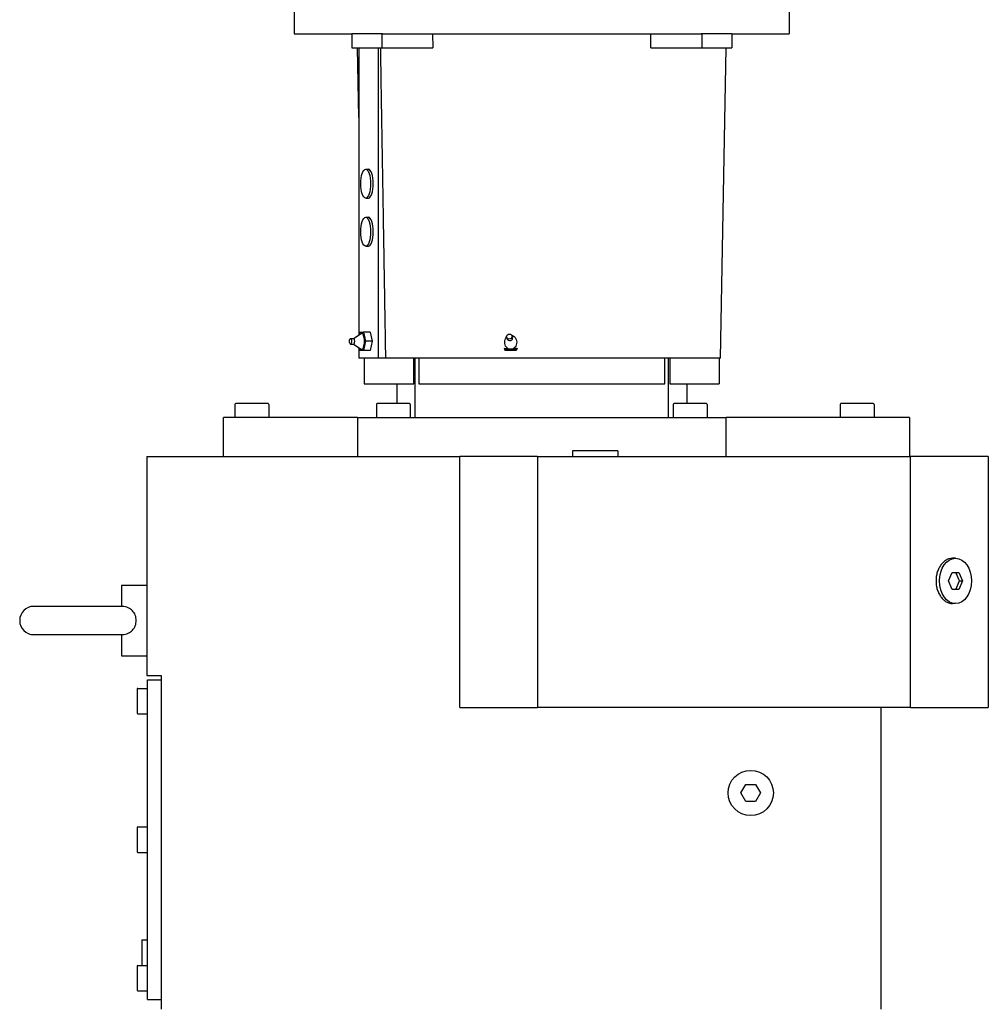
# Model space of a CAD drawing. Extents: x -89225 to 110569, y 13360 to 87647.
# Tile 45 of 256: x 6718 to 7403, y 32018 to 32715. Entities that reach past the tile are written whole.
import ezdxf

# ---------------------------------------------------------------- set-up
doc = ezdxf.new("R2010")
doc.units = 0
doc.layers.add('INSTALLATIE', color=6, linetype='Continuous')

msp = doc.modelspace()

# ---------------------------------------------------------------- linework, layer by layer
at = {"layer": 'INSTALLATIE'}
for p, q in [((6911.92, 32724.84), (6911.92, 32704.84)), ((7261.92, 32724.84), (7261.92, 32704.84)), ((6911.92, 32704.84), (6952.57, 32704.84)), ((6963.18, 32704.84), (6952.57, 32704.84)), ((6952.57, 32704.84), (6952.57, 32694.84)), ((6973.78, 32704.84), (6963.18, 32704.84)), ((6974.29, 32704.84), (6973.78, 32704.84)), ((6973.78, 32704.84), (6973.78, 32694.84)), ((6974.29, 32704.84), (7199.55, 32704.84)), ((7009.75, 32704.84), (7009.89, 32694.84)), ((7163.95, 32694.84), (7164.09, 32704.84)), ((7200.06, 32704.84), (7199.55, 32704.84)), ((7210.67, 32704.84), (7200.06, 32704.84)), ((7200.06, 32704.84), (7200.06, 32694.84)), ((7221.27, 32704.84), (7210.67, 32704.84)), ((7221.27, 32704.84), (7261.92, 32704.84)), ((7221.27, 32704.84), (7221.27, 32694.84)), ((6952.57, 32694.84), (6973.78, 32694.84)), ((6957.45, 32645.76), (6956.6, 32694.84)), ((6957.45, 32694.84), (6957.45, 32491.71)), ((6971.13, 32694.84), (6971.13, 32475.34)), ((6973.78, 32694.84), (7009.89, 32694.84)), ((7163.95, 32694.84), (7200.06, 32694.84)), ((7200.06, 32694.84), (7221.27, 32694.84)), ((7213.42, 32475.34), (7217.25, 32694.84)), ((6962.41, 32609.04), (6964.29, 32609.04)), ((6962.41, 32588.64), (6964.29, 32588.64)), ((6962.41, 32575.04), (6964.29, 32575.04)), ((6962.41, 32554.64), (6964.29, 32554.64)), ((6953.88, 32489.34), (6959.17, 32492.84)), ((6957.95, 32492.04), (6958.31, 32493.84)), ((6958.31, 32493.84), (6960.88, 32493.84)), ((6965.57, 32493.84), (6960.88, 32493.84)), ((6960.88, 32493.84), (6962.16, 32487.34)), ((6965.57, 32493.84), (6966.86, 32487.34)), ((6951.61, 32489.34), (6953.95, 32489.34)), ((6951.61, 32485.34), (6953.95, 32485.34)), ((6953.88, 32485.34), (6959.17, 32481.85)), ((6962.16, 32487.34), (6960.88, 32480.84)), ((6966.86, 32487.34), (6962.16, 32487.34)), ((6966.86, 32487.34), (6965.57, 32480.84)), ((7062.11, 32489.95), (7062.51, 32488.89)), ((7065.86, 32491.35), (7066.25, 32490.29)), ((6957.45, 32482.98), (6957.45, 32475.34)), ((6958.31, 32480.84), (6957.95, 32482.65)), ((6960.88, 32480.84), (6958.31, 32480.84)), ((6965.57, 32480.84), (6960.88, 32480.84)), ((7061.15, 32481.17), (7060.48, 32482.4)), ((7068.54, 32481.17), (7061.15, 32481.17)), ((7061.25, 32480.9), (7061.15, 32481.17)), ((7069.42, 32482.4), (7068.54, 32481.17)), ((7068.64, 32480.9), (7068.54, 32481.17)), ((6971.13, 32475.34), (6957.45, 32475.34)), ((6961.42, 32475.34), (6961.42, 32457.34)), ((6976.39, 32475.34), (6971.13, 32475.34)), ((6997.06, 32475.34), (6976.39, 32475.34)), ((6996.48, 32457.34), (6996.48, 32475.34)), ((6997.24, 32475.34), (6997.06, 32475.34)), ((6997.24, 32475.34), (6997.24, 32433.34)), ((6997.89, 32475.34), (6997.24, 32475.34)), ((7175.95, 32475.34), (6997.89, 32475.34)), ((6999.92, 32475.34), (6999.92, 32457.34)), ((7173.93, 32457.34), (7173.93, 32475.34)), ((7176.6, 32475.34), (7175.95, 32475.34)), ((7176.6, 32433.34), (7176.6, 32475.34)), ((7176.79, 32475.34), (7176.6, 32475.34)), ((7213.42, 32475.34), (7176.79, 32475.34)), ((7177.37, 32475.34), (7177.37, 32457.34)), ((7212.42, 32475.34), (7212.42, 32457.34)), ((6961.42, 32457.34), (6996.48, 32457.34)), ((6984.42, 32457.34), (6984.42, 32443.34)), ((6999.92, 32457.34), (7173.93, 32457.34)), ((7177.37, 32457.34), (7212.42, 32457.34)), ((7189.42, 32457.34), (7189.42, 32443.34)), ((6893.32, 32443.34), (6870.52, 32443.34)), ((6993.32, 32443.34), (6970.52, 32443.34)), ((7203.32, 32443.34), (7180.52, 32443.34)), ((7321.32, 32443.34), (7298.52, 32443.34)), ((6869.92, 32442.74), (6869.92, 32433.34)), ((6893.92, 32442.74), (6893.92, 32433.34)), ((6969.92, 32442.74), (6969.92, 32433.34)), ((6993.92, 32442.74), (6993.92, 32433.34)), ((7179.92, 32442.74), (7179.92, 32433.34)), ((7203.92, 32442.74), (7203.92, 32433.34)), ((7297.92, 32442.74), (7297.92, 32433.34)), ((7321.92, 32442.74), (7321.92, 32433.34)), ((6956.63, 32433.34), (6861.92, 32433.34)), ((6861.92, 32405.84), (6861.92, 32433.34)), ((6956.63, 32433.34), (7217.21, 32433.34)), ((6956.63, 32433.34), (6956.63, 32405.84)), ((7346.92, 32433.34), (7217.21, 32433.34)), ((7217.21, 32405.84), (7217.21, 32433.34)), ((7346.92, 32433.34), (7346.92, 32405.84)), ((7140.7, 32409.84), (7108.7, 32409.84)), ((7108.7, 32409.84), (7108.7, 32405.84)), ((7140.7, 32409.84), (7140.7, 32405.84)), ((6807.7, 32405.84), (7028.88, 32405.84)), ((6807.7, 32405.84), (6807.7, 32250.84)), ((7028.88, 32228.34), (7028.88, 32405.84)), ((7083.86, 32405.84), (7028.88, 32405.84)), ((7083.86, 32405.84), (7347.78, 32405.84)), ((7083.86, 32405.84), (7083.86, 32228.34)), ((7402.7, 32405.84), (7347.78, 32405.84)), ((7347.78, 32228.34), (7347.78, 32405.84)), ((7402.7, 32405.84), (7402.7, 32228.34)), ((7379.52, 32333.84), (7377.4, 32333.84)), ((7374.62, 32317.84), (7377.07, 32323.84)), ((7377.07, 32311.84), (7374.62, 32317.84)), ((7377.07, 32323.84), (7381.97, 32323.84)), ((7382.3, 32317.84), (7379.85, 32323.84)), ((7379.85, 32311.84), (7382.3, 32317.84)), ((7381.97, 32323.84), (7384.42, 32317.84)), ((7384.42, 32317.84), (7381.97, 32311.84)), ((7382.3, 32317.84), (7384.42, 32317.84)), ((6789.7, 32314.84), (6789.7, 32299.84)), ((6789.7, 32314.84), (6807.7, 32314.84)), ((7381.97, 32311.84), (7377.07, 32311.84)), ((6789.7, 32299.84), (6727.7, 32299.84)), ((7379.52, 32301.84), (7377.4, 32301.84)), ((6727.7, 32279.84), (6789.7, 32279.84)), ((6789.7, 32279.85), (6789.7, 32264.84)), ((6789.7, 32264.84), (6807.7, 32264.84)), ((6807.7, 32250.84), (6817.7, 32250.84)), ((6817.7, 32250.84), (6817.7, 32014.84)), ((6800.67, 32241.24), (6800.67, 32224.44)), ((6801.27, 32241.84), (6808.17, 32241.84)), ((6808.17, 32247.84), (6817.7, 32247.84)), ((6808.17, 32021.84), (6808.17, 32247.84)), ((7028.88, 32228.34), (7083.86, 32228.34)), ((7347.78, 32228.34), (7083.86, 32228.34)), ((7326.7, 32228.34), (7326.7, 32014.84)), ((7347.78, 32228.34), (7402.7, 32228.34)), ((6801.27, 32223.84), (6808.17, 32223.84)), ((7227.78, 32167.84), (7231.24, 32173.84)), ((7231.24, 32173.84), (7238.17, 32173.84)), ((7238.17, 32173.84), (7241.63, 32167.84)), ((7231.24, 32161.84), (7227.78, 32167.84)), ((7241.63, 32167.84), (7238.17, 32161.84)), ((7238.17, 32161.84), (7231.24, 32161.84)), ((6801.27, 32143.84), (6808.17, 32143.84)), ((6800.67, 32143.24), (6800.67, 32126.44)), ((6801.27, 32125.84), (6808.17, 32125.84)), ((6804.17, 32063.84), (6804.17, 32045.84)), ((6804.17, 32063.84), (6808.17, 32063.84)), ((6800.67, 32045.24), (6800.67, 32028.44)), ((6801.27, 32045.84), (6808.17, 32045.84)), ((6801.27, 32027.84), (6808.17, 32027.84)), ((6808.17, 32021.84), (6817.7, 32021.84))]:
    msp.add_line(p, q, dxfattribs=at)
msp.add_circle((7234.7, 32167.84), 16, dxfattribs=at)
for centre, radius, start, end in [((6870.52, 32442.74), 0.6, 90, 180), ((6893.32, 32442.74), 0.6, 0, 90), ((6970.52, 32442.74), 0.6, 90, 180), ((6993.32, 32442.74), 0.6, 0, 90), ((7180.52, 32442.74), 0.6, 90, 180), ((7203.32, 32442.74), 0.6, 0, 90), ((7298.52, 32442.74), 0.6, 90, 180), ((7321.32, 32442.74), 0.6, 0, 90), ((6727.7, 32289.84), 10, 90, 270), ((6801.27, 32241.24), 0.6, 90, 180), ((6801.27, 32224.44), 0.6, 180, 270), ((6801.27, 32143.24), 0.6, 90, 180), ((6801.27, 32126.44), 0.6, 180, 270), ((6801.27, 32045.24), 0.6, 90, 180), ((6801.27, 32028.44), 0.6, 180, 270)]:
    msp.add_arc(centre, radius, start, end, dxfattribs=at)
for centre, major_axis, ratio in [((6962.41, 32598.84), (0, 10.2), 0.34202), ((6962.41, 32564.84), (0, 10.2), 0.34202), ((7063.99, 32490.65), (-1.87, -0.7), 0.892539), ((6951.61, 32487.34), (0, 2), 0.34202), ((7379.52, 32317.84), (0, 16), 0.707107)]:
    msp.add_ellipse(centre, major_axis=major_axis, ratio=ratio, dxfattribs=at)
for centre, major_axis, ratio, start_param, end_param in [((6964.29, 32598.84), (0, 10.2), 0.34202, 3.141593, 6.283185), ((6964.29, 32564.84), (0, 10.2), 0.34202, 3.141593, 6.283185), ((6959.59, 32487.34), (0, 5.64), 0.34202, 2.919204, 6.505574), ((6953.95, 32487.34), (0, -2), 0.34202, 0, 3.141593), ((7064.38, 32489.59), (-1.87, -0.7), 0.892539, 0, 3.141593), ((7052.45, 32425.8), (259.61, -509.98), 0.057572, 1.649703, 1.652674), ((7087.78, 32764.32), (28.84, 281.78), 0.455131, 3.153615, 3.173272), ((7082.85, 32432.83), (113.44, -9.19), 0.416198, 1.729995, 1.795907), ((7065.32, 32487.06), (-5.28, -1.97), 0.892539, 0.821383, 1.529676), ((7087.78, 32764.32), (28.84, 281.78), 0.455131, 3.203012, 3.222669), ((7271.71, 32425.8), (277.62, 500.41), 0.358395, 1.655894, 1.658864)]:
    msp.add_ellipse(centre, major_axis=major_axis, ratio=ratio, start_param=start_param, end_param=end_param, dxfattribs=at)
msp.add_rational_spline([(6972.75, 32694.84), (6974.59, 32583.42), (6976.39, 32475.34)], [1.00001019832, 1.00011882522, 1], degree=2, dxfattribs=at)
for points, knots in [([(7063.01, 32482.27), (7062.57, 32482.52), (7062.19, 32482.86), (7061.5, 32483.68), (7061.2, 32484.24), (7060.79, 32485.42), (7060.7, 32486.05), (7060.69, 32487.31), (7060.81, 32488.02), (7061.29, 32489.29), (7061.62, 32489.84), (7062.03, 32490.29)], [-1.8923208, -1.8923208, -1.8923208, -1.8923208, -1.7462119, -1.7462119, -1.570621, -1.570621, -1.39503, -1.39503, -1.1937912, -1.1937912, -1.0120456, -1.0120456, -1.0120456, -1.0120456]), ([(7065.78, 32491.53), (7065.95, 32491.49), (7066.12, 32491.43), (7066.52, 32491.27), (7066.78, 32491.14), (7067.26, 32490.81), (7067.48, 32490.62), (7068.14, 32489.96), (7068.53, 32489.35), (7069.05, 32488.02), (7069.17, 32487.31), (7069.17, 32486.63), (7069.17, 32486.05), (7069.08, 32485.42), (7068.68, 32484.24), (7068.37, 32483.68), (7067.69, 32482.86), (7067.3, 32482.52), (7066.86, 32482.27)], [-0.613823, -0.613823, -0.613823, -0.613823, -0.56294, -0.56294, -0.482709, -0.482709, -0.402478, -0.402478, -0.201239, -0.201239, 0, 0, 0, 0.175591, 0.175591, 0.351182, 0.351182, 0.497291, 0.497291, 0.497291, 0.497291]), ([(7377.4, 32333.84), (7376.69, 32333.84), (7375.95, 32333.75), (7374.47, 32333.34), (7373.73, 32333.03), (7372.3, 32332.22), (7371.61, 32331.71), (7370.33, 32330.53), (7369.74, 32329.87), (7368.69, 32328.45), (7368.2, 32327.65), (7367.32, 32325.9), (7366.94, 32324.95), (7366.33, 32322.98), (7366.1, 32321.95), (7365.79, 32319.89), (7365.72, 32318.85), (7365.72, 32316.84), (7365.79, 32315.8), (7366.1, 32313.73), (7366.33, 32312.71), (7366.94, 32310.73), (7367.32, 32309.79), (7368.2, 32308.04), (7368.69, 32307.24), (7369.74, 32305.82), (7370.33, 32305.15), (7371.61, 32303.98), (7372.3, 32303.47), (7373.73, 32302.65), (7374.47, 32302.35), (7375.95, 32301.94), (7376.69, 32301.84), (7377.4, 32301.84)], [2.411502, 2.411502, 2.411502, 2.411502, 2.71294, 2.71294, 3.014377, 3.014377, 3.315815, 3.315815, 3.617253, 3.617253, 3.91869, 3.91869, 4.220128, 4.220128, 4.521566, 4.521566, 4.823004, 4.823004, 5.124442, 5.124442, 5.425879, 5.425879, 5.727317, 5.727317, 6.028755, 6.028755, 6.330193, 6.330193, 6.63163, 6.63163, 6.933068, 6.933068, 7.234506, 7.234506, 7.234506, 7.234506]), ([(6789.7, 32279.85), (6789.92, 32279.86), (6790.13, 32279.87), (6791.75, 32279.99), (6793.12, 32280.28), (6795.56, 32281.35), (6796.59, 32282.05), (6798.32, 32283.86), (6798.98, 32284.93), (6799.89, 32287.29), (6800.12, 32288.56), (6800.12, 32291.13), (6799.89, 32292.4), (6798.98, 32294.76), (6798.32, 32295.83), (6796.59, 32297.64), (6795.56, 32298.34), (6793.12, 32299.41), (6791.75, 32299.7), (6790.13, 32299.82), (6789.92, 32299.83), (6789.7, 32299.84)], [-7.819502, -7.819502, -7.819502, -7.819502, -7.733647, -7.733647, -7.158884, -7.158884, -6.636792, -6.636792, -6.114376, -6.114376, -5.590538, -5.590538, -5.0667, -5.0667, -4.544283, -4.544283, -4.022191, -4.022191, -3.447429, -3.447429, -3.361574, -3.361574, -3.361574, -3.361574])]:
    msp.add_open_spline(points, degree=3, knots=knots, dxfattribs=at)

doc.saveas('drawing.dxf')
